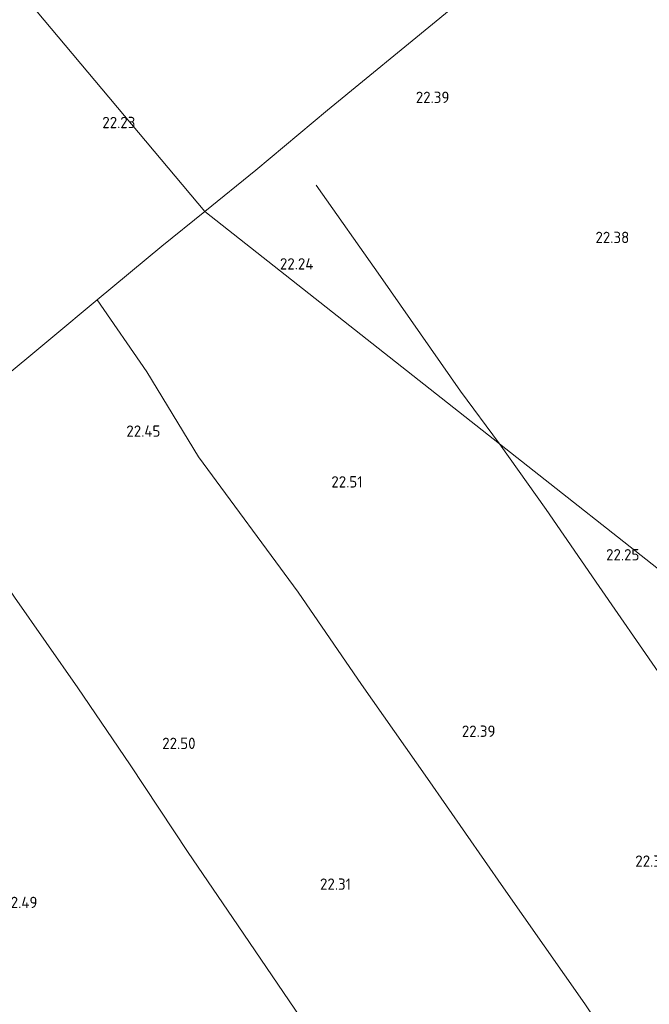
# Model space of a CAD drawing. Extents: x 196936 to 200438, y 361224 to 364196.
# Tile 180 of 256: x 199838 to 199938, y 362149 to 362305. Entities that reach past the tile are written whole.
import ezdxf
from ezdxf.enums import TextEntityAlignment as Align

# ---------------------------------------------------------------- set-up
doc = ezdxf.new("R2010")
doc.units = 0
for name, color, linetype, lineweight in [('B-ME-GR-BOUWLAND_AKKERBOUW-GV', 80, 'Continuous', 13), ('B-ME-GR-GRAS-GV', 60, 'Continuous', 13), ('B-ME-IE-TERREINAFSCHEIDING_KUNSTMATIG_HEKWERK-G', 20, 'IE-TERREINAFSCHEIDING-KUNSTMATIG', 18), ('B-ME-OG-HOOGTEPUNT-S', 7, 'Continuous', 25)]:
    doc.layers.add(name, color=color, linetype=linetype, lineweight=lineweight)
doc.styles.add('NLCS-ISO-ANNOTATIVE-T18', font='NLCS-ISO.ttf', dxfattribs={"height": 1.8})
doc.linetypes.add('IE-TERREINAFSCHEIDING-KUNSTMATIG', pattern='A,4,[82,NLCS.SHX,S=0.75,R=90,X=0,Y=0],4,-2', length=10)

# ---------------------------------------------------------------- blocks, each defined once
blk = doc.blocks.new('SAL-HOOGTELABEL-SO')
at = {"color": 0, "linetype": 'ByBlock', "lineweight": -2, "style": 'NLCS-ISO-ANNOTATIVE-T18'}
blk.add_attdef('HOOGTE', text='', height=1.8, dxfattribs=at).set_placement((2.79, 0), align=Align.RIGHT)

msp = doc.modelspace()

# ---------------------------------------------------------------- linework, layer by layer
at = {"layer": 'B-ME-GR-BOUWLAND_AKKERBOUW-GV'}
for points in [[(199875.396, 362280.883, 22.283), (199867.302, 362274.355, 22.293), (199838.249, 362309.026, 22.16), (199849.052, 362317.873, 22.182), (199869.835, 362334.074, 22.459), (199885.844, 362347.234, 22.547), (199899.571, 362358.679, 22.54), (199903.955, 362362.395, 22.513), (199914.664, 362345.518, 22.56), (199929.113, 362325.097, 22.533), (199922.511, 362319.93, 22.418), (199904.548, 362304.998, 22.337), (199886.719, 362290.419, 22.371)], [(199842.891, 362254.238, 22.555), (199834.02, 362246.884, 22.599), (199824.93, 362258.69, 22.4), (199810.688, 362275.455, 22.4), (199833.828, 362305.406, 22.151), (199838.249, 362309.026, 22.16), (199867.302, 362274.355, 22.293), (199860.501, 362268.85, 22.39), (199850.264, 362260.356, 22.486)]]:
    msp.add_polyline3d(points, close=True, dxfattribs=at)
at = {"layer": 'B-ME-GR-GRAS-GV'}
for points in [[(200000, 362236.7192, 22.1677), (200000, 362169.7307, 22.2136), (199913.987, 362237.546, 22.364), (199867.302, 362274.355, 22.293), (199875.396, 362280.883, 22.283), (199886.719, 362290.419, 22.371), (199904.548, 362304.998, 22.337), (199922.511, 362319.93, 22.418), (199929.113, 362325.097, 22.533), (199938.716, 362312.461, 22.52), (199947.158, 362301.388, 22.58), (199954.453, 362292.555, 22.547), (199959.776, 362285.859, 22.493), (199967.765, 362276.629, 22.52), (199972.314, 362271.109, 22.459), (199980.718, 362260.868, 22.425), (199989.988, 362249.608, 22.277), (199995.405, 362243.068, 22.209)], [(199958.381, 362139.45, 22.139), (199939.874, 362130.315, 22.289), (199937.739, 362133.58, 22.239), (199927.489, 362148.783, 22.275), (199914.606, 362167.174, 22.369), (199902.583, 362184.526, 22.416), (199892.133, 362199.407, 22.498), (199882.11, 362214.061, 22.451), (199866.292, 362235.484, 22.533), (199858.121, 362248.953, 22.533), (199850.264, 362260.356, 22.486), (199860.501, 362268.85, 22.39), (199867.302, 362274.355, 22.293), (199913.987, 362237.546, 22.364), (199921.371, 362227.146, 22.427), (199929.782, 362214.94, 22.333), (199939.134, 362201.407, 22.181), (199948.296, 362187.576, 22.204), (199956.294, 362175.864, 22.204), (199965.661, 362162.368, 22.192), (199975.229, 362147.997, 22.139)], [(199995.732, 362140.376, 22.157), (199983.593, 362135.427, 22.169), (199975.229, 362147.997, 22.139), (199965.661, 362162.368, 22.192), (199956.294, 362175.864, 22.204), (199948.296, 362187.576, 22.204), (199939.134, 362201.407, 22.181), (199929.782, 362214.94, 22.333), (199921.371, 362227.146, 22.427), (199913.987, 362237.546, 22.364), (200000, 362169.7307, 22.2136), (200000, 362142.3455, 22.1601)]]:
    msp.add_polyline3d(points, close=True, dxfattribs=at)
for points in [[(199882.48, 362146.622, 22.512), (199871.68, 362162.491, 22.524), (199864.676, 362172.807, 22.548), (199855.499, 362186.689, 22.583), (199847.161, 362198.889, 22.653), (199837.163, 362213.254, 22.606), (199835.015, 362216.396, 22.606), (199834.36, 362217.354, 22.606), (199825.822, 362229.87, 22.63), (199823.721, 362232.845, 22.653), (199822.288, 362236.915, 22.653), (199826.177, 362240.383, 22.637), (199834.02, 362246.884, 22.599), (199842.891, 362254.238, 22.555), (199850.264, 362260.356, 22.486), (199858.121, 362248.953, 22.533), (199866.292, 362235.484, 22.533), (199882.11, 362214.061, 22.451), (199892.133, 362199.407, 22.498), (199902.583, 362184.526, 22.416), (199914.606, 362167.174, 22.369), (199927.489, 362148.783, 22.275), (199937.739, 362133.58, 22.239)], [(199818.351, 362144.108, 22.794), (199807.646, 362160.095, 22.794), (199797.789, 362174.904, 22.736), (199789.901, 362186.423, 22.689), (199785.959, 362192.209, 22.651), (199795.553, 362196.572, 22.58), (199803.77, 362200.61, 22.428), (199819.532, 362208.382, 22.428), (199828.006, 362212.802, 22.51), (199835.015, 362216.396, 22.606), (199837.163, 362213.254, 22.606), (199847.161, 362198.889, 22.653), (199855.499, 362186.689, 22.583), (199864.676, 362172.807, 22.548), (199871.68, 362162.491, 22.524), (199882.48, 362146.622, 22.512)]]:
    msp.add_polyline3d(points, dxfattribs=at)
at = {"layer": 'B-ME-IE-TERREINAFSCHEIDING_KUNSTMATIG_HEKWERK-G'}
for points in [[(200000, 362236.7192, 22.1677), (199995.405, 362243.068, 22.209), (199989.988, 362249.608, 22.277), (199980.718, 362260.868, 22.425), (199972.314, 362271.109, 22.459), (199967.765, 362276.629, 22.52), (199959.776, 362285.859, 22.493), (199954.453, 362292.555, 22.547), (199947.158, 362301.388, 22.58), (199938.716, 362312.461, 22.52), (199929.113, 362325.097, 22.533), (199922.511, 362319.93, 22.418), (199904.548, 362304.998, 22.337), (199886.719, 362290.419, 22.371), (199875.396, 362280.883, 22.283), (199867.302, 362274.355, 22.293)], [(199884.941, 362278.542, 22.266), (199895.142, 362264.065, 22.266), (199907.798, 362245.901, 22.32), (199913.987, 362237.546, 22.364)], [(199826.177, 362240.383, 22.637), (199834.02, 362246.884, 22.599), (199842.891, 362254.238, 22.555), (199850.264, 362260.356, 22.486), (199860.501, 362268.85, 22.39), (199867.302, 362274.355, 22.293)], [(199850.264, 362260.356, 22.486), (199858.121, 362248.953, 22.533), (199866.292, 362235.484, 22.533), (199882.11, 362214.061, 22.451), (199892.133, 362199.407, 22.498), (199902.583, 362184.526, 22.416), (199914.606, 362167.174, 22.369), (199927.489, 362148.783, 22.275), (199937.739, 362133.58, 22.239), (199939.874, 362130.315, 22.289), (199944.714, 362123.271, 22.169), (199947.791, 362119.097, 22.486), (199959.395, 362123.931, 22.451)], [(199983.593, 362135.427, 22.169), (199975.229, 362147.997, 22.139), (199965.661, 362162.368, 22.192), (199956.294, 362175.864, 22.204), (199948.296, 362187.576, 22.204), (199939.134, 362201.407, 22.181), (199929.782, 362214.94, 22.333), (199921.371, 362227.146, 22.427), (199913.987, 362237.546, 22.364)], [(199890.121, 362092.782, 22.418), (199911.144, 362103.37, 22.489), (199906.298, 362109.767, 22.407), (199902.07, 362117.012, 22.407), (199892.944, 362130.949, 22.489), (199882.48, 362146.622, 22.512), (199871.68, 362162.491, 22.524), (199864.676, 362172.807, 22.548), (199855.499, 362186.689, 22.583), (199847.161, 362198.889, 22.653), (199837.163, 362213.254, 22.606), (199835.015, 362216.396, 22.606), (199834.36, 362217.354, 22.606), (199825.822, 362229.87, 22.63), (199823.721, 362232.845, 22.653), (199822.288, 362236.915, 22.653), (199821.037, 362237.042, 22.672)]]:
    msp.add_polyline3d(points, dxfattribs=at)

# ---------------------------------------------------------------- block references
at = {"layer": 'B-ME-OG-HOOGTEPUNT-S'}
for p, values in [((199903.25, 362291.549, 22.387), {'HOOGTE': '22.39'}), ((199853.502, 362287.562, 22.225), {'HOOGTE': '22.23'}), ((199931.743, 362269.355, 22.38), {'HOOGTE': '22.38'}), ((199881.719, 362265.164, 22.238), {'HOOGTE': '22.24'}), ((199857.467, 362238.657, 22.454), {'HOOGTE': '22.45'}), ((199889.508, 362230.619, 22.512), {'HOOGTE': '22.51'}), ((199933.343, 362219.064, 22.245), {'HOOGTE': '22.25'}), ((199910.548, 362191.103, 22.394), {'HOOGTE': '22.39'}), ((199863.041, 362189.179, 22.502), {'HOOGTE': '22.50'}), ((199937.963, 362170.516, 22.326), {'HOOGTE': '22.33'}), ((199887.671, 362166.871, 22.306), {'HOOGTE': '22.31'}), ((199837.995, 362163.972, 22.488), {'HOOGTE': '22.49'})]:
    msp.add_blockref('SAL-HOOGTELABEL-SO', p, dxfattribs=at).add_auto_attribs(values)

doc.saveas('drawing.dxf')
